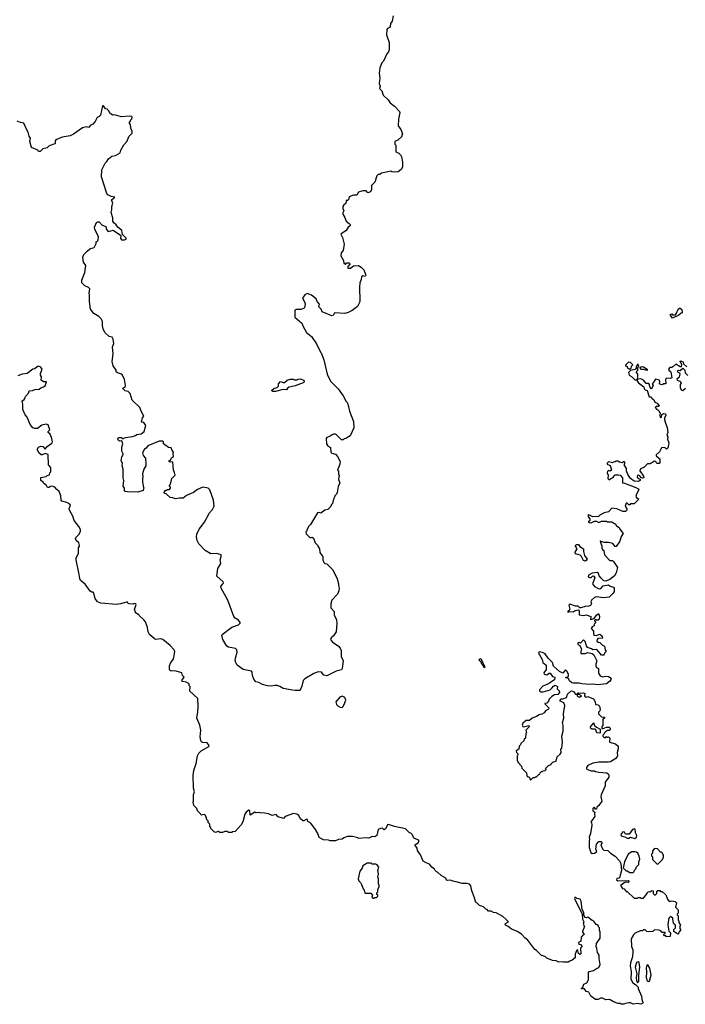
# Model space of a CAD drawing. Extents: x 1985742 to 2252716, y 78271 to 266492.
# Tile 28 of 250: x 2072616 to 2080394, y 133940 to 145450. Entities that reach past the tile are written whole.
import ezdxf

# ---------------------------------------------------------------- set-up
doc = ezdxf.new("R2010")
doc.units = 0

msp = doc.modelspace()

# ---------------------------------------------------------------- linework, layer by layer
at = {"layer": '0CON10XD'}
for points in [[(2076982, 145495), (2076968, 145435), (2076950, 145405), (2076945, 145370), (2076939, 145361), (2076914, 145346), (2076908, 145335), (2076903, 145275), (2076932, 145185), (2076933, 145097), (2076927, 145073), (2076905, 145050), (2076868, 144965), (2076848, 144945), (2076824, 144886), (2076817, 144825), (2076823, 144765), (2076818, 144705), (2076830, 144675), (2076820, 144645), (2076848, 144618), (2076865, 144570), (2076922, 144515), (2076945, 144478), (2076995, 144438), (2077056, 144376), (2077060, 144365), (2077044, 144286), (2077038, 144208), (2077070, 144165), (2077090, 144115), (2077080, 144105), (2077080, 144085), (2077035, 144042), (2077000, 144025), (2076998, 144015), (2077000, 143995), (2077010, 143985), (2077010, 143905), (2077045, 143890), (2077065, 143870), (2077077, 143847), (2077090, 143785), (2077088, 143725), (2077075, 143700), (2077037, 143673), (2076995, 143668), (2076963, 143673), (2076955, 143680), (2076917, 143673), (2076843, 143657), (2076825, 143640), (2076805, 143640), (2076790, 143625), (2076767, 143553), (2076728, 143512), (2076728, 143465), (2076715, 143437), (2076685, 143428), (2076665, 143448), (2076625, 143448), (2076577, 143433), (2076555, 143400), (2076515, 143398), (2076465, 143378), (2076458, 143345), (2076445, 143338), (2076432, 143338), (2076427, 143303), (2076404, 143286), (2076393, 143267), (2076392, 143245), (2076403, 143215), (2076388, 143185), (2076417, 143137), (2076432, 143095), (2076468, 143068), (2076479, 143055), (2076479, 143045), (2076474, 143036), (2076453, 143025), (2076433, 142987), (2076368, 142942), (2076387, 142905), (2076408, 142825), (2076397, 142753), (2076372, 142725), (2076368, 142688), (2076400, 142635), (2076402, 142602), (2076415, 142600), (2076425, 142590), (2076435, 142610), (2076465, 142610), (2076478, 142598), (2076450, 142565), (2076450, 142545), (2076480, 142545), (2076515, 142572), (2076575, 142578), (2076605, 142558), (2076636, 142526), (2076660, 142465), (2076655, 142450), (2076625, 142458), (2076610, 142445), (2076607, 142413), (2076592, 142375), (2076588, 142325), (2076592, 142165), (2076588, 142145), (2076563, 142097), (2076501, 142049), (2076455, 142027), (2076414, 142016), (2076295, 142022), (2076279, 141991), (2076265, 141988), (2076152, 142035), (2076139, 142065), (2076110, 142095), (2076118, 142125), (2076092, 142155), (2076079, 142189), (2076025, 142232), (2075975, 142248), (2075950, 142235), (2075922, 142195), (2075951, 142135), (2075950, 142095), (2075940, 142080), (2075906, 142064), (2075847, 142063), (2075830, 142055), (2075833, 141973), (2075913, 141903), (2075928, 141865), (2075968, 141795), (2076028, 141745), (2076085, 141660), (2076130, 141565), (2076140, 141555), (2076172, 141475), (2076208, 141305), (2076248, 141225), (2076336, 141136), (2076397, 141055), (2076432, 140988), (2076445, 140970), (2076472, 140875), (2076518, 140755), (2076519, 140681), (2076478, 140585), (2076427, 140553), (2076408, 140552), (2076395, 140540), (2076375, 140540), (2076315, 140600), (2076305, 140607), (2076285, 140607), (2076260, 140595), (2076245, 140580), (2076205, 140568), (2076198, 140555), (2076203, 140493), (2076214, 140474), (2076248, 140448), (2076252, 140395), (2076265, 140382), (2076305, 140370), (2076330, 140345), (2076360, 140285), (2076357, 140253), (2076330, 140185), (2076340, 140175), (2076340, 140135), (2076348, 140125), (2076340, 140075), (2076358, 140035), (2076338, 139992), (2076327, 139923), (2076320, 139905), (2076300, 139885), (2076300, 139875), (2076283, 139847), (2076270, 139795), (2076258, 139782), (2076250, 139755), (2076217, 139723), (2076180, 139715), (2076135, 139682), (2076115, 139690), (2076098, 139685), (2076015, 139550), (2075995, 139530), (2075970, 139485), (2075970, 139475), (2075960, 139465), (2075965, 139440), (2076012, 139392), (2076035, 139400), (2076048, 139388), (2076070, 139335), (2076100, 139305), (2076100, 139295), (2076118, 139265), (2076123, 139223), (2076152, 139182), (2076160, 139175), (2076160, 139135), (2076170, 139105), (2076183, 139093), (2076205, 139088), (2076275, 139020), (2076327, 138915), (2076343, 138855), (2076340, 138835), (2076348, 138805), (2076346, 138774), (2076328, 138735), (2076262, 138665), (2076252, 138625), (2076252, 138575), (2076292, 138532), (2076292, 138495), (2076320, 138435), (2076321, 138395), (2076313, 138295), (2076284, 138246), (2076257, 138223), (2076248, 138205), (2076270, 138175), (2076339, 138129), (2076363, 138105), (2076373, 138075), (2076371, 138005), (2076397, 137955), (2076386, 137864), (2076378, 137852), (2076314, 137836), (2076205, 137780), (2076169, 137789), (2076142, 137822), (2076105, 137826), (2076055, 137806), (2075948, 137745), (2075927, 137725), (2075915, 137660), (2075895, 137613), (2075885, 137608), (2075835, 137607), (2075803, 137613), (2075695, 137630), (2075656, 137656), (2075625, 137666), (2075598, 137668), (2075555, 137660), (2075510, 137665), (2075455, 137679), (2075412, 137702), (2075375, 137709), (2075351, 137741), (2075336, 137785), (2075332, 137822), (2075324, 137834), (2075228, 137855), (2075156, 137906), (2075141, 137935), (2075136, 137965), (2075137, 137985), (2075157, 138055), (2075153, 138085), (2075138, 138098), (2075056, 138116), (2075038, 138128), (2074989, 138205), (2074979, 138255), (2074984, 138265), (2075095, 138349), (2075172, 138378), (2075192, 138395), (2075192, 138405), (2075172, 138432), (2075135, 138453), (2075117, 138475), (2075050, 138665), (2074972, 138805), (2074968, 138825), (2074985, 138850), (2074998, 138865), (2074995, 138880), (2074920, 138945), (2074930, 139035), (2074967, 139095), (2074957, 139135), (2074972, 139175), (2074970, 139195), (2074915, 139209), (2074850, 139205), (2074784, 139244), (2074708, 139325), (2074691, 139361), (2074683, 139405), (2074688, 139435), (2074713, 139495), (2074774, 139575), (2074834, 139686), (2074868, 139725), (2074888, 139765), (2074882, 139835), (2074838, 139955), (2074820, 139975), (2074755, 139987), (2074695, 139958), (2074646, 139924), (2074565, 139888), (2074525, 139858), (2074485, 139858), (2074435, 139848), (2074405, 139860), (2074373, 139863), (2074328, 139908), (2074312, 139912), (2074300, 139925), (2074325, 139950), (2074335, 139950), (2074345, 139960), (2074365, 139960), (2074380, 139975), (2074380, 139985), (2074362, 140005), (2074378, 140022), (2074394, 140086), (2074432, 140125), (2074427, 140157), (2074412, 140185), (2074408, 140232), (2074406, 140276), (2074395, 140282), (2074375, 140278), (2074362, 140285), (2074360, 140295), (2074378, 140302), (2074391, 140329), (2074412, 140345), (2074408, 140375), (2074412, 140395), (2074398, 140415), (2074386, 140446), (2074355, 140449), (2074295, 140492), (2074298, 140515), (2074290, 140525), (2074245, 140522), (2074115, 140468), (2074095, 140442), (2074075, 140430), (2074051, 140385), (2074060, 140355), (2074086, 140325), (2074092, 140255), (2074090, 140235), (2074068, 140195), (2074053, 140143), (2074057, 140105), (2074050, 140085), (2074050, 140045), (2074063, 139983), (2074070, 139975), (2074063, 139967), (2074060, 139945), (2073995, 139928), (2073935, 139932), (2073905, 139927), (2073850, 139935), (2073842, 139945), (2073842, 139972), (2073827, 139997), (2073834, 140065), (2073826, 140096), (2073826, 140195), (2073814, 140235), (2073816, 140266), (2073803, 140295), (2073808, 140342), (2073827, 140367), (2073827, 140377), (2073810, 140405), (2073810, 140455), (2073823, 140493), (2073808, 140528), (2073783, 140523), (2073771, 140531), (2073763, 140545), (2073764, 140556), (2073775, 140566), (2073806, 140566), (2073825, 140550), (2073835, 140558), (2073854, 140566), (2073935, 140577), (2073971, 140589), (2073985, 140602), (2074035, 140608), (2074072, 140635), (2074089, 140705), (2074065, 140740), (2074038, 140745), (2074053, 140797), (2074068, 140815), (2074034, 140874), (2074020, 140915), (2073932, 141002), (2073909, 141079), (2073882, 141102), (2073845, 141110), (2073838, 141128), (2073820, 141135), (2073835, 141150), (2073850, 141155), (2073852, 141175), (2073840, 141245), (2073818, 141295), (2073808, 141305), (2073765, 141317), (2073744, 141334), (2073742, 141355), (2073710, 141405), (2073696, 141455), (2073708, 141545), (2073701, 141625), (2073716, 141665), (2073709, 141715), (2073695, 141738), (2073660, 141745), (2073610, 141795), (2073592, 141835), (2073582, 141875), (2073582, 141922), (2073570, 141955), (2073541, 141981), (2073482, 142015), (2073442, 142065), (2073432, 142155), (2073433, 142233), (2073427, 142255), (2073436, 142305), (2073421, 142321), (2073379, 142339), (2073365, 142352)], [(2073365, 142352), (2073343, 142375), (2073342, 142405), (2073379, 142495), (2073388, 142575), (2073363, 142615), (2073353, 142675), (2073367, 142705), (2073403, 142745), (2073435, 142770), (2073485, 142789), (2073508, 142835), (2073510, 142855), (2073525, 142862), (2073534, 142876), (2073536, 142915), (2073493, 142997), (2073492, 143025), (2073515, 143080), (2073531, 143089), (2073545, 143086), (2073580, 143050), (2073623, 143033), (2073628, 143005), (2073645, 142980), (2073655, 142976), (2073709, 142989), (2073793, 142933), (2073798, 142925), (2073793, 142895), (2073805, 142878), (2073842, 142878), (2073860, 142885), (2073860, 142895), (2073819, 142939), (2073810, 142985), (2073762, 143025), (2073744, 143054), (2073716, 143075), (2073706, 143095), (2073706, 143135), (2073686, 143195), (2073694, 143226), (2073691, 143265), (2073706, 143306), (2073688, 143345), (2073727, 143375), (2073685, 143383), (2073645, 143404), (2073635, 143418), (2073574, 143614), (2073577, 143695), (2073616, 143774), (2073635, 143792), (2073652, 143825), (2073694, 143855), (2073735, 143863), (2073790, 143895), (2073798, 143925), (2073834, 143986), (2073871, 144029), (2073892, 144085), (2073930, 144125), (2073930, 144145), (2073913, 144183), (2073910, 144225), (2073900, 144235), (2073900, 144255), (2073910, 144265), (2073910, 144275), (2073928, 144292), (2073932, 144312), (2073928, 144318), (2073895, 144321), (2073805, 144313), (2073725, 144338), (2073703, 144333), (2073674, 144354), (2073655, 144390), (2073640, 144405), (2073620, 144410), (2073595, 144442), (2073585, 144442), (2073561, 144335), (2073545, 144318), (2073523, 144307), (2073499, 144261), (2073472, 144228), (2073438, 144215), (2073425, 144192), (2073395, 144198), (2073350, 144185), (2073245, 144112), (2073205, 144093), (2073113, 144077), (2073040, 144045), (2073032, 144035), (2073032, 144005), (2073025, 143998), (2072960, 143975), (2072937, 143953), (2072885, 143940), (2072855, 143910), (2072835, 143910), (2072830, 143925), (2072753, 143955), (2072736, 144025), (2072742, 144065), (2072725, 144090), (2072717, 144135), (2072695, 144170), (2072665, 144242), (2072625, 144247), (2072586, 144266)], [(2080245, 141962), (2080220, 141995), (2080222, 142008), (2080235, 142010), (2080245, 142000), (2080278, 142002), (2080292, 142018), (2080310, 142065), (2080325, 142080), (2080335, 142080), (2080352, 142062), (2080358, 142022), (2080345, 142020), (2080320, 141995), (2080245, 141962)], [(2074699, 137361), (2074702, 137425), (2074698, 137515), (2074605, 137600), (2074608, 137655), (2074598, 137668), (2074598, 137685), (2074560, 137705), (2074520, 137715), (2074510, 137725), (2074538, 137765), (2074520, 137785), (2074512, 137815), (2074445, 137835), (2074385, 137837), (2074375, 137840), (2074365, 137855), (2074365, 137895), (2074380, 137930), (2074410, 137970), (2074419, 137995), (2074428, 138065), (2074416, 138086), (2074376, 138136), (2074290, 138205), (2074265, 138212), (2074205, 138206), (2074191, 138211), (2074134, 138264), (2074119, 138295), (2074110, 138345), (2074085, 138410), (2074068, 138435), (2074014, 138484), (2074010, 138495), (2073968, 138515), (2073970, 138525), (2073959, 138555), (2073976, 138615), (2073972, 138622), (2073955, 138626), (2073945, 138618), (2073895, 138620), (2073882, 138625), (2073875, 138640), (2073865, 138642), (2073836, 138634), (2073795, 138620), (2073746, 138614), (2073565, 138629), (2073524, 138644), (2073499, 138685), (2073480, 138755), (2073475, 138760), (2073458, 138758), (2073441, 138771), (2073382, 138852), (2073328, 138895), (2073317, 138917), (2073313, 138965), (2073278, 139135), (2073278, 139155), (2073302, 139215), (2073302, 139278), (2073316, 139294), (2073316, 139304), (2073306, 139335), (2073275, 139364), (2073268, 139385), (2073272, 139398), (2073311, 139435), (2073325, 139472), (2073325, 139490), (2073307, 139525), (2073254, 139594), (2073237, 139645), (2073199, 139715), (2073194, 139735), (2073208, 139775), (2073204, 139785), (2073168, 139805), (2073110, 139820), (2073102, 139835), (2073095, 139885), (2073076, 139935), (2073050, 139960), (2073025, 139984), (2072995, 139999), (2072970, 139995), (2072965, 139980), (2072943, 139983), (2072928, 140005), (2072894, 140034), (2072890, 140045), (2072862, 140065), (2072865, 140100), (2072925, 140110), (2072938, 140122), (2072965, 140130), (2072970, 140155), (2072980, 140165), (2072980, 140215), (2072952, 140245), (2072948, 140368), (2072915, 140380), (2072878, 140362), (2072868, 140365), (2072845, 140383), (2072820, 140425), (2072835, 140452), (2072865, 140463), (2072885, 140460), (2072915, 140430), (2072938, 140462), (2072992, 140498), (2072998, 140515), (2072992, 140555), (2072972, 140605), (2072950, 140625), (2072950, 140635), (2072967, 140655), (2072947, 140715), (2072925, 140722), (2072875, 140711), (2072825, 140671), (2072792, 140672), (2072769, 140679), (2072739, 140719), (2072702, 140805), (2072682, 140832), (2072651, 140895), (2072652, 140955), (2072644, 140986), (2072651, 140999), (2072669, 141011), (2072682, 141028), (2072683, 141045), (2072721, 141085), (2072725, 141110), (2072765, 141114), (2072795, 141129), (2072845, 141130), (2072865, 141148), (2072895, 141157), (2072915, 141172), (2072930, 141215), (2072895, 141218), (2072868, 141238), (2072872, 141275), (2072858, 141295), (2072858, 141315), (2072878, 141365), (2072865, 141390), (2072835, 141400), (2072825, 141398), (2072795, 141370), (2072768, 141365), (2072705, 141316), (2072645, 141306), (2072595, 141286)], [(2079838, 141295), (2079840, 141305), (2079820, 141335), (2079840, 141355), (2079840, 141385), (2079850, 141395), (2079845, 141420), (2079832, 141418), (2079830, 141405), (2079820, 141395), (2079820, 141375), (2079808, 141362), (2079755, 141350), (2079730, 141325), (2079740, 141295), (2079765, 141280), (2079805, 141242), (2079830, 141240), (2079832, 141225), (2079848, 141205), (2079908, 141158), (2079912, 141135), (2079925, 141123), (2079947, 141117), (2079972, 141042), (2079995, 141040), (2080002, 141025), (2080026, 141006), (2080038, 140978), (2080065, 140968), (2080090, 140935), (2080085, 140930), (2080055, 140930), (2080042, 140915), (2080060, 140895), (2080075, 140890), (2080090, 140875), (2080090, 140865), (2080100, 140855), (2080098, 140825), (2080105, 140800), (2080117, 140803), (2080120, 140835), (2080145, 140848), (2080161, 140841), (2080166, 140825), (2080153, 140797), (2080153, 140777), (2080161, 140735), (2080182, 140685), (2080189, 140625), (2080180, 140595), (2080189, 140575), (2080188, 140545), (2080200, 140505), (2080194, 140456), (2080185, 140438), (2080175, 140430), (2080155, 140450), (2080116, 140444), (2080092, 140398), (2080052, 140365), (2080052, 140352), (2080098, 140315), (2080098, 140275), (2080088, 140262), (2080063, 140263), (2080050, 140285), (2080035, 140288), (2079985, 140258), (2079953, 140257), (2079915, 140218), (2079868, 140195), (2079862, 140175), (2079907, 140115), (2079910, 140095), (2079895, 140090), (2079877, 140097), (2079860, 140120), (2079836, 140124), (2079832, 140102), (2079845, 140086), (2079868, 140078), (2079867, 140065), (2079845, 140052), (2079795, 140056), (2079755, 140087), (2079721, 140135), (2079708, 140175), (2079708, 140205), (2079680, 140245), (2079692, 140265), (2079685, 140282), (2079668, 140282), (2079655, 140270), (2079625, 140278), (2079605, 140290), (2079585, 140290), (2079575, 140280), (2079553, 140277), (2079545, 140270), (2079495, 140280), (2079480, 140265), (2079480, 140255), (2079518, 140238), (2079530, 140185), (2079515, 140172), (2079495, 140180), (2079485, 140170), (2079483, 140155), (2079492, 140125), (2079490, 140085), (2079505, 140070), (2079523, 140087), (2079553, 140097), (2079562, 140118), (2079575, 140130), (2079615, 140131), (2079634, 140124), (2079659, 140095), (2079660, 140035), (2079685, 140032), (2079815, 139983), (2079842, 139965), (2079850, 139955), (2079848, 139945), (2079823, 139905), (2079818, 139875), (2079824, 139864), (2079850, 139845), (2079795, 139792), (2079755, 139790), (2079745, 139780), (2079735, 139780), (2079715, 139800), (2079705, 139800), (2079692, 139765), (2079712, 139732), (2079712, 139715), (2079697, 139703), (2079665, 139702), (2079595, 139731), (2079535, 139740), (2079495, 139698), (2079445, 139684), (2079395, 139660), (2079375, 139640), (2079365, 139642), (2079315, 139640), (2079265, 139662), (2079255, 139660), (2079262, 139635), (2079280, 139615), (2079278, 139592), (2079260, 139585), (2079273, 139573), (2079295, 139568), (2079333, 139587), (2079355, 139588), (2079385, 139572), (2079415, 139590), (2079475, 139590), (2079485, 139580), (2079535, 139580), (2079565, 139560), (2079575, 139560), (2079590, 139535), (2079620, 139515), (2079628, 139495), (2079670, 139445), (2079645, 139410), (2079630, 139355), (2079585, 139290), (2079575, 139290), (2079547, 139327), (2079495, 139340), (2079445, 139339), (2079412, 139352), (2079405, 139360), (2079400, 139355), (2079418, 139295), (2079418, 139275), (2079427, 139257), (2079442, 139245), (2079451, 139195), (2079505, 139137), (2079515, 139130), (2079545, 139127), (2079555, 139117), (2079600, 139045), (2079587, 138985), (2079565, 138948), (2079514, 138906), (2079465, 138887), (2079442, 138892), (2079410, 138920), (2079389, 138949), (2079378, 138978), (2079365, 138988), (2079305, 138980), (2079262, 138955), (2079258, 138938), (2079275, 138928), (2079295, 138930), (2079315, 138950), (2079327, 138947), (2079336, 138924), (2079310, 138855), (2079334, 138824), (2079375, 138800), (2079395, 138797), (2079408, 138802), (2079435, 138833), (2079495, 138843), (2079515, 138830), (2079555, 138817), (2079563, 138805), (2079562, 138765), (2079552, 138745), (2079505, 138698), (2079435, 138692), (2079355, 138703), (2079335, 138697), (2079298, 138665), (2079290, 138645), (2079297, 138625), (2079285, 138603), (2079265, 138593), (2079225, 138591), (2079175, 138573), (2079163, 138573), (2079144, 138594), (2079110, 138595), (2079045, 138617), (2079033, 138605), (2079045, 138560), (2079038, 138542), (2079020, 138535), (2079020, 138525), (2079045, 138532), (2079085, 138530), (2079108, 138545), (2079145, 138550), (2079153, 138543), (2079154, 138494), (2079205, 138487), (2079235, 138494), (2079290, 138475), (2079285, 138440), (2079328, 138452), (2079355, 138490), (2079378, 138508), (2079392, 138472), (2079387, 138443), (2079375, 138430), (2079355, 138430), (2079345, 138440), (2079332, 138428), (2079332, 138422), (2079350, 138405), (2079330, 138385), (2079330, 138365), (2079305, 138352), (2079294, 138334), (2079322, 138302), (2079320, 138275), (2079327, 138257), (2079353, 138253), (2079395, 138268), (2079422, 138245), (2079425, 138220), (2079373, 138217), (2079364, 138206), (2079362, 138185), (2079375, 138172), (2079395, 138170), (2079425, 138138), (2079450, 138125), (2079458, 138082), (2079470, 138065), (2079452, 138048), (2079448, 138032), (2079437, 138023), (2079415, 138023), (2079365, 138082), (2079355, 138088), (2079313, 138083), (2079297, 138097), (2079253, 138113), (2079241, 138131), (2079225, 138180), (2079205, 138200), (2079168, 138162), (2079155, 138170), (2079140, 138165), (2079140, 138145), (2079158, 138138), (2079182, 138095), (2079172, 138065), (2079173, 138043), (2079225, 138042), (2079255, 138053), (2079305, 138042), (2079326, 138026), (2079362, 137955), (2079348, 137915), (2079348, 137895), (2079357, 137877), (2079378, 137865), (2079381, 137811), (2079400, 137780), (2079425, 137770), (2079465, 137778), (2079495, 137772), (2079515, 137762), (2079527, 137745), (2079525, 137732), (2079510, 137715), (2079475, 137688), (2079375, 137673), (2079315, 137684), (2079275, 137680), (2079185, 137686), (2079155, 137694), (2079087, 137693), (2079069, 137699), (2079041, 137721), (2079028, 137748), (2079000, 137755), (2079000, 137765), (2079022, 137768), (2079030, 137775), (2079030, 137795), (2079015, 137830), (2078995, 137850), (2078965, 137812), (2078925, 137830), (2078854, 137894), (2078842, 137935), (2078792, 137985), (2078755, 138038), (2078725, 138052), (2078685, 138060), (2078680, 138045), (2078690, 138025), (2078722, 137972), (2078730, 137935), (2078768, 137905), (2078770, 137855), (2078742, 137815), (2078745, 137800), (2078775, 137792), (2078805, 137810), (2078815, 137810), (2078842, 137772), (2078870, 137765), (2078865, 137734), (2078823, 137707), (2078805, 137689), (2078730, 137660), (2078692, 137615), (2078692, 137602), (2078705, 137592), (2078733, 137593), (2078815, 137617), (2078836, 137634), (2078855, 137660), (2078875, 137670), (2078900, 137655), (2078898, 137628), (2078922, 137605), (2078923, 137585), (2078905, 137562), (2078865, 137558), (2078835, 137538), (2078802, 137508), (2078797, 137483), (2078775, 137460), (2078752, 137458), (2078752, 137452), (2078798, 137405), (2078795, 137392), (2078761, 137369), (2078745, 137348), (2078718, 137332), (2078685, 137324), (2078656, 137304), (2078604, 137286), (2078575, 137257), (2078535, 137258), (2078494, 137225), (2078488, 137205), (2078496, 137186), (2078505, 137182), (2078565, 137200), (2078570, 137185), (2078530, 137145), (2078540, 137115), (2078530, 137105), (2078528, 137052), (2078512, 137038), (2078508, 137022), (2078472, 136988), (2078468, 136972), (2078452, 136958), (2078448, 136922), (2078418, 136902), (2078420, 136885), (2078440, 136865), (2078435, 136850), (2078430, 136845), (2078430, 136795), (2078440, 136765), (2078480, 136725), (2078485, 136700), (2078540, 136645), (2078542, 136612), (2078555, 136600), (2078568, 136598), (2078585, 136560), (2078615, 136590), (2078635, 136590), (2078645, 136600), (2078655, 136600), (2078685, 136630), (2078695, 136630), (2078700, 136645), (2078715, 136660), (2078725, 136660), (2078735, 136670), (2078758, 136672), (2078770, 136685), (2078762, 136698), (2078795, 136730), (2078825, 136742), (2078828, 136752), (2078848, 136772), (2078886, 136784), (2078896, 136834), (2078932, 136865), (2078942, 136885), (2078940, 136925), (2078950, 136935), (2078958, 137005), (2078953, 137075), (2078967, 137135), (2078967, 137205), (2078960, 137235), (2078973, 137285), (2078970, 137335), (2078986, 137435), (2078973, 137463), (2078945, 137480), (2078932, 137482), (2078930, 137495), (2078945, 137510), (2078965, 137510), (2079004, 137526), (2079018, 137565), (2079055, 137600), (2079065, 137603), (2079088, 137595), (2079110, 137565), (2079130, 137560), (2079130, 137545), (2079143, 137533), (2079167, 137533), (2079180, 137545), (2079155, 137560), (2079130, 137560), (2079134, 137576), (2079145, 137582), (2079175, 137576), (2079205, 137582), (2079222, 137572), (2079218, 137545), (2079223, 137533), (2079235, 137530), (2079255, 137538), (2079320, 137510), (2079342, 137475), (2079344, 137444), (2079375, 137442), (2079393, 137425), (2079400, 137385), (2079395, 137370), (2079380, 137355), (2079380, 137335), (2079415, 137300), (2079450, 137295), (2079450, 137285), (2079430, 137275), (2079431, 137229)], [(2079745, 141360), (2079735, 141370), (2079725, 141370), (2079718, 141388), (2079700, 141405), (2079700, 141415), (2079735, 141450), (2079748, 141448), (2079780, 141415), (2079760, 141395), (2079758, 141372), (2079745, 141360)], [(2080411, 141391), (2080378, 141425), (2080372, 141445), (2080355, 141456), (2080335, 141458), (2080330, 141455), (2080350, 141425), (2080347, 141393), (2080335, 141392), (2080285, 141422), (2080249, 141391), (2080235, 141384), (2080215, 141383), (2080197, 141365), (2080202, 141352), (2080227, 141335), (2080238, 141265), (2080223, 141257), (2080172, 141258), (2080162, 141245), (2080168, 141192), (2080145, 141192), (2080125, 141183), (2080098, 141188), (2080092, 141195), (2080097, 141215), (2080092, 141235), (2080045, 141250), (2080028, 141215), (2080008, 141195), (2080020, 141175), (2079995, 141130), (2079978, 141158), (2079977, 141187), (2079968, 141198), (2079938, 141198), (2079906, 141236), (2079875, 141252), (2079845, 141250), (2079830, 141240), (2079840, 141275), (2079838, 141295)], [(2079945, 141350), (2079905, 141360), (2079875, 141360), (2079868, 141385), (2079884, 141396), (2079905, 141393), (2079948, 141365), (2079950, 141355), (2079945, 141350)], [(2080395, 141140), (2080367, 141113), (2080351, 141121), (2080340, 141145), (2080340, 141185), (2080348, 141205), (2080335, 141222), (2080302, 141232), (2080300, 141255), (2080326, 141274), (2080336, 141305), (2080329, 141319), (2080305, 141330), (2080304, 141346), (2080315, 141352), (2080335, 141350), (2080365, 141377), (2080387, 141355), (2080392, 141322), (2080425, 141292)], [(2075573, 141103), (2075560, 141115), (2075585, 141140), (2075625, 141150), (2075640, 141165), (2075640, 141195), (2075665, 141220), (2075695, 141208), (2075712, 141208), (2075743, 141237), (2075775, 141250), (2075815, 141250), (2075825, 141240), (2075855, 141240), (2075865, 141250), (2075895, 141252), (2075938, 141235), (2075940, 141215), (2075930, 141205), (2075835, 141170), (2075765, 141153), (2075747, 141143), (2075735, 141122), (2075695, 141127), (2075605, 141103), (2075573, 141103)], [(2079225, 139122), (2079205, 139130), (2079182, 139175), (2079165, 139190), (2079112, 139205), (2079108, 139225), (2079132, 139265), (2079113, 139295), (2079113, 139305), (2079124, 139316), (2079146, 139316), (2079161, 139291), (2079204, 139264), (2079204, 139234), (2079218, 139188), (2079247, 139145), (2079239, 139131), (2079225, 139122)], [(2078045, 137873), (2078032, 137902), (2078018, 137915), (2078008, 137938), (2077987, 137965), (2077995, 137982), (2078009, 137975), (2078038, 137905), (2078052, 137885), (2078045, 137873)], [(2076385, 137411), (2076394, 137416), (2076407, 137443), (2076426, 137495), (2076414, 137525), (2076385, 137541), (2076358, 137532), (2076312, 137475), (2076319, 137445), (2076336, 137426), (2076363, 137413), (2076385, 137411)], [(2079431, 137229), (2079429, 137201), (2079418, 137185), (2079420, 137165), (2079435, 137163), (2079475, 137178), (2079505, 137180), (2079517, 137167), (2079518, 137155), (2079505, 137140), (2079485, 137140), (2079460, 137125), (2079450, 137115), (2079448, 137102), (2079432, 137088), (2079430, 137075), (2079445, 137060), (2079465, 137060), (2079475, 137070), (2079485, 137062), (2079497, 137067), (2079512, 137052), (2079510, 137005), (2079580, 136985), (2079608, 136958), (2079608, 136925), (2079598, 136885), (2079602, 136845), (2079582, 136815), (2079520, 136775), (2079495, 136770), (2079385, 136772), (2079315, 136758), (2079255, 136733), (2079238, 136708), (2079238, 136695), (2079245, 136688), (2079295, 136670), (2079335, 136670), (2079343, 136663), (2079385, 136653), (2079477, 136647), (2079495, 136630), (2079500, 136615), (2079500, 136595), (2079458, 136535), (2079457, 136495), (2079411, 136389), (2079409, 136365), (2079419, 136315), (2079385, 136263), (2079362, 136245), (2079355, 136220), (2079345, 136220), (2079332, 136242), (2079325, 136242), (2079315, 136230), (2079312, 136202), (2079338, 136188), (2079332, 136165), (2079336, 136134), (2079292, 136075), (2079300, 136065), (2079302, 136035), (2079287, 135935), (2079272, 135895), (2079276, 135865), (2079271, 135849), (2079269, 135775), (2079290, 135715), (2079305, 135703), (2079332, 135708), (2079360, 135725), (2079350, 135755), (2079358, 135812), (2079385, 135842), (2079412, 135842), (2079420, 135835), (2079420, 135825), (2079408, 135805), (2079427, 135757), (2079443, 135743), (2079488, 135738), (2079520, 135705), (2079575, 135672), (2079626, 135616), (2079640, 135585), (2079648, 135505), (2079625, 135420), (2079617, 135413), (2079595, 135410), (2079590, 135395), (2079606, 135384), (2079725, 135388), (2079738, 135378), (2079726, 135364), (2079695, 135368), (2079679, 135361), (2079658, 135342), (2079642, 135338), (2079640, 135325), (2079662, 135292), (2079678, 135288), (2079705, 135260), (2079715, 135260), (2079795, 135180), (2079835, 135180), (2079845, 135190), (2079865, 135190), (2079875, 135180), (2079905, 135182), (2079950, 135235), (2079950, 135245), (2079960, 135255), (2079975, 135260), (2079985, 135250), (2080005, 135270), (2080020, 135265), (2080020, 135235), (2080035, 135220), (2080045, 135220), (2080060, 135235), (2080060, 135255), (2080075, 135270), (2080095, 135270), (2080105, 135260), (2080125, 135260), (2080165, 135220), (2080185, 135170), (2080205, 135140), (2080235, 135148), (2080275, 135140), (2080290, 135125), (2080280, 135075), (2080310, 135045), (2080310, 135005), (2080300, 134995), (2080300, 134985), (2080310, 134975), (2080310, 134925), (2080320, 134915), (2080320, 134895), (2080340, 134865), (2080330, 134855), (2080330, 134825), (2080340, 134815), (2080340, 134805), (2080322, 134788), (2080320, 134775), (2080305, 134760), (2080262, 134792), (2080260, 134815), (2080280, 134835), (2080280, 134865), (2080262, 134882), (2080253, 134903), (2080248, 134948), (2080222, 134968), (2080205, 134950), (2080198, 134932), (2080190, 134865), (2080200, 134795), (2080220, 134775), (2080218, 134732), (2080175, 134730), (2080165, 134740), (2080152, 134742), (2080140, 134755), (2080158, 134772), (2080158, 134778), (2080125, 134780), (2080108, 134798), (2080087, 134807), (2080035, 134810), (2080015, 134790), (2079965, 134788), (2079943, 134793), (2079925, 134810), (2079905, 134810), (2079895, 134800), (2079865, 134800), (2079807, 134773), (2079787, 134753), (2079760, 134705), (2079766, 134616), (2079782, 134575), (2079782, 134555), (2079776, 134494), (2079754, 134426), (2079750, 134385), (2079760, 134325), (2079756, 134235), (2079780, 134190), (2079813, 134173), (2079842, 134142), (2079842, 134125), (2079882, 134035), (2079890, 133975), (2079900, 133965), (2079895, 133950), (2079875, 133942), (2079835, 133948), (2079785, 133943), (2079755, 133958), (2079735, 133958), (2079695, 133950), (2079675, 133940), (2079645, 133940), (2079635, 133950), (2079608, 133948), (2079555, 133968), (2079515, 133992), (2079496, 133996), (2079465, 133992), (2079425, 134010), (2079405, 134010), (2079375, 133998), (2079345, 133998), (2079292, 134035), (2079265, 134082), (2079235, 134090), (2079215, 134120), (2079182, 134122), (2079182, 134128), (2079198, 134142), (2079210, 134175), (2079245, 134190), (2079262, 134225), (2079262, 134318), (2079320, 134335), (2079355, 134360), (2079385, 134372), (2079400, 134405), (2079388, 134475), (2079389, 134515), (2079368, 134545), (2079362, 134592), (2079352, 134615), (2079355, 134650), (2079398, 134715), (2079400, 134785), (2079390, 134805), (2079390, 134835), (2079380, 134845), (2079378, 134858), (2079365, 134870), (2079352, 134872), (2079325, 134910), (2079305, 134918), (2079255, 134960), (2079235, 134950), (2079220, 134955), (2079220, 134965), (2079210, 134975), (2079210, 135015), (2079188, 135048), (2079178, 135145), (2079165, 135168), (2079128, 135178), (2079115, 135190), (2079102, 135188), (2079100, 135175), (2079190, 134995), (2079192, 134935), (2079210, 134905), (2079202, 134875), (2079218, 134848), (2079193, 134793), (2079193, 134783), (2079208, 134765), (2079207, 134753), (2079195, 134750), (2079178, 134725), (2079175, 134680), (2079148, 134662), (2079150, 134645), (2079168, 134638), (2079188, 134615), (2079170, 134595), (2079175, 134530), (2079165, 134523), (2079148, 134535), (2079135, 134580), (2079123, 134567), (2079107, 134525), (2079108, 134485), (2079072, 134455), (2079044, 134446), (2079025, 134432), (2078975, 134432), (2078965, 134438), (2078915, 134432), (2078885, 134448), (2078843, 134453), (2078778, 134478), (2078757, 134497), (2078715, 134510), (2078675, 134550), (2078655, 134570), (2078635, 134580), (2078555, 134690), (2078519, 134719), (2078485, 134757), (2078435, 134791), (2078365, 134819), (2078325, 134850), (2078292, 134865), (2078288, 134875), (2078294, 134886), (2078330, 134905), (2078296, 134936), (2078260, 134965), (2078185, 135008), (2078153, 135013), (2078127, 135027), (2078095, 135030), (2078078, 135048), (2078062, 135052), (2078035, 135080), (2077990, 135095), (2077955, 135130), (2077945, 135130), (2077927, 135197), (2077900, 135265), (2077888, 135325), (2077873, 135343), (2077845, 135352), (2077785, 135353), (2077715, 135373), (2077694, 135374), (2077645, 135392), (2077615, 135388), (2077605, 135392), (2077596, 135416), (2077540, 135445), (2077500, 135485), (2077485, 135490), (2077470, 135505), (2077465, 135520), (2077434, 135544), (2077405, 135580), (2077365, 135592), (2077330, 135615), (2077298, 135688), (2077265, 135740), (2077260, 135765), (2077233, 135805), (2077272, 135828), (2077281, 135845), (2077280, 135860), (2077229, 135879), (2077218, 135895), (2077205, 135920), (2077185, 135940), (2077170, 135945), (2077125, 135992), (2076995, 136018), (2076925, 136042), (2076915, 136040), (2076894, 135996), (2076875, 135980), (2076855, 135998), (2076833, 135997), (2076807, 135983), (2076789, 135915), (2076765, 135898), (2076735, 135903), (2076696, 135884), (2076665, 135888), (2076575, 135880), (2076567, 135887), (2076505, 135900), (2076445, 135900), (2076405, 135888), (2076385, 135872), (2076343, 135867), (2076305, 135852), (2076245, 135850), (2076225, 135858), (2076165, 135862), (2076115, 135890), (2076100, 135935), (2076074, 135984), (2076019, 136059), (2075985, 136078), (2075980, 136100), (2075965, 136102), (2075936, 136084), (2075925, 136084), (2075894, 136114), (2075878, 136148), (2075855, 136162), (2075815, 136170), (2075720, 136135), (2075697, 136113), (2075635, 136130), (2075615, 136158), (2075565, 136146), (2075525, 136166), (2075475, 136176), (2075427, 136177), (2075415, 136183), (2075378, 136178), (2075365, 136188), (2075310, 136150), (2075306, 136206), (2075295, 136210), (2075264, 136186), (2075249, 136161), (2075222, 136075), (2075205, 136040), (2075135, 135962), (2075103, 135957), (2075095, 135950), (2075055, 135950), (2075045, 135960), (2075015, 135960), (2074985, 135950), (2074955, 135950), (2074945, 135960), (2074935, 135960), (2074905, 135950), (2074890, 135955), (2074850, 135995), (2074850, 136005), (2074840, 136015), (2074840, 136045), (2074820, 136065), (2074820, 136085), (2074800, 136105), (2074800, 136125), (2074790, 136135), (2074788, 136148), (2074775, 136160), (2074735, 136150), (2074728, 136168), (2074692, 136202), (2074688, 136228), (2074650, 136265), (2074642, 136305), (2074648, 136315), (2074648, 136392), (2074658, 136425), (2074648, 136465), (2074643, 136615), (2074653, 136675), (2074679, 136755), (2074694, 136846), (2074708, 136875), (2074735, 136902), (2074825, 136952), (2074830, 136965), (2074808, 136998), (2074755, 137000), (2074740, 137010), (2074733, 137023), (2074727, 137065), (2074732, 137145), (2074723, 137205), (2074686, 137286), (2074699, 137361)], [(2079395, 137110), (2079360, 137115), (2079350, 137150), (2079337, 137157), (2079307, 137157), (2079292, 137165), (2079288, 137182), (2079325, 137230), (2079330, 137205), (2079355, 137180), (2079398, 137158), (2079400, 137115), (2079395, 137110)], [(2079805, 135880), (2079823, 135895), (2079826, 135914), (2079814, 135945), (2079808, 135988), (2079802, 135992), (2079778, 135982), (2079740, 135930), (2079695, 135928), (2079682, 135952), (2079665, 135957), (2079641, 135925), (2079644, 135914), (2079655, 135906), (2079688, 135898), (2079715, 135883), (2079735, 135883), (2079755, 135893), (2079805, 135880)], [(2079785, 135480), (2079798, 135492), (2079802, 135508), (2079818, 135522), (2079822, 135548), (2079850, 135575), (2079850, 135605), (2079863, 135637), (2079855, 135670), (2079838, 135705), (2079825, 135718), (2079805, 135722), (2079768, 135722), (2079728, 135695), (2079684, 135606), (2079670, 135535), (2079705, 135500), (2079715, 135500), (2079745, 135480), (2079785, 135480)], [(2080075, 135580), (2080125, 135630), (2080138, 135655), (2080140, 135685), (2080130, 135695), (2080128, 135708), (2080115, 135720), (2080105, 135720), (2080068, 135758), (2080035, 135760), (2080010, 135735), (2080010, 135705), (2080000, 135695), (2080000, 135675), (2080010, 135665), (2080012, 135632), (2080062, 135582), (2080075, 135580)], [(2076755, 135180), (2076765, 135190), (2076785, 135190), (2076800, 135205), (2076800, 135215), (2076790, 135225), (2076790, 135245), (2076800, 135255), (2076800, 135285), (2076818, 135315), (2076817, 135337), (2076810, 135345), (2076810, 135405), (2076800, 135425), (2076808, 135465), (2076802, 135505), (2076812, 135545), (2076795, 135570), (2076777, 135577), (2076735, 135580), (2076725, 135590), (2076675, 135590), (2076625, 135560), (2076617, 135533), (2076592, 135495), (2076572, 135405), (2076580, 135385), (2076600, 135365), (2076612, 135342), (2076628, 135288), (2076640, 135275), (2076650, 135245), (2076655, 135240), (2076718, 135238), (2076740, 135215), (2076732, 135192), (2076745, 135180), (2076755, 135180)], [(2079835, 134192), (2079851, 134209), (2079851, 134285), (2079863, 134373), (2079857, 134427), (2079845, 134438), (2079825, 134428), (2079807, 134375), (2079826, 134295), (2079819, 134255), (2079824, 134214), (2079835, 134192)], [(2079965, 134206), (2079975, 134210), (2079994, 134285), (2079981, 134361), (2079955, 134402), (2079945, 134398), (2079936, 134365), (2079942, 134315), (2079938, 134255), (2079950, 134215), (2079965, 134206)]]:
    msp.add_lwpolyline(points, dxfattribs=at)

doc.saveas('drawing.dxf')
